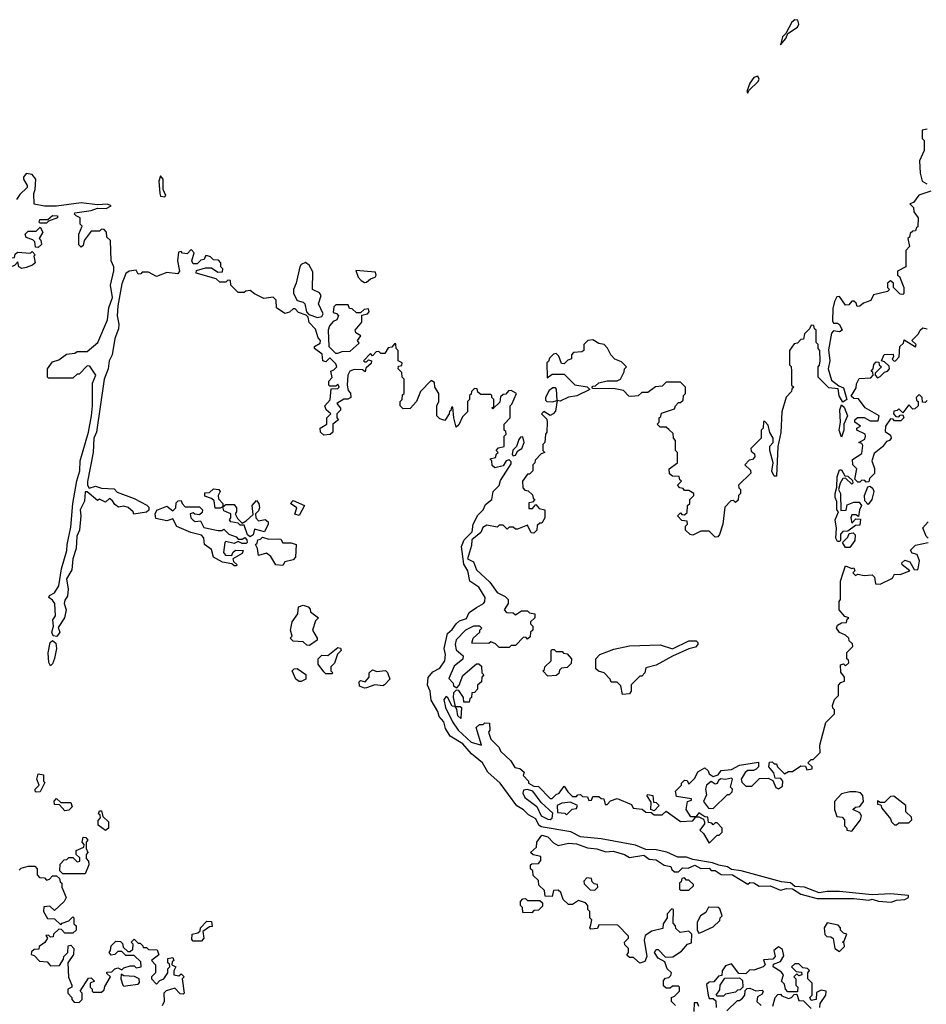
# Model space of a CAD drawing. Extents: x 2323203 to 2567568, y 883585 to 1022917.
# Tile 156 of 256: x 2515454 to 2519901, y 917891 to 922717. Entities that reach past the tile are written whole.
import ezdxf

# ---------------------------------------------------------------- set-up
doc = ezdxf.new("R2010")
doc.units = 0

msp = doc.modelspace()

# ---------------------------------------------------------------- linework, layer by layer
at = {"layer": '0CON10XD'}
for points in [[(2519185, 922593.8), (2519210.8, 922625), (2519220.6, 922649.4), (2519269.5, 922680.5), (2519275.8, 922695), (2519271.2, 922715), (2519255, 922716.9), (2519241.2, 922705), (2519211.2, 922648.8), (2519195, 922633.3), (2519185, 922593.8)], [(2519025, 922357.5), (2519030.4, 922369.5), (2519076.6, 922413.4), (2519081.1, 922425), (2519075, 922440), (2519055, 922434.3), (2519035.7, 922405), (2519020, 922365), (2519025, 922357.5)], [(2519905, 922180), (2519880, 922175), (2519880, 922135), (2519890, 922125), (2519890, 922075), (2519867.5, 922025), (2519870, 921965), (2519880, 921925), (2519903, 921913)], [(2515743.3, 921613.3), (2515743.3, 921665), (2515760, 921705), (2515750, 921715), (2515750, 921745), (2515730, 921755), (2515723, 921763), (2515725, 921770), (2515805, 921781.2), (2515835, 921793.3), (2515878.3, 921791.7), (2515902.5, 921805), (2515885, 921813.3), (2515835, 921808.8), (2515755, 921818.6), (2515635, 921802.5), (2515575, 921802.5), (2515525, 921813.3), (2515522.5, 921865), (2515530, 921885), (2515532.5, 921935), (2515515, 921957.5), (2515485, 921962.5), (2515472.5, 921945), (2515472.5, 921935), (2515490, 921905), (2515490, 921895), (2515455, 921860), (2515437.5, 921835)], [(2516165, 921848.8), (2516171.2, 921855), (2516158, 921885), (2516157.8, 921935), (2516145, 921951.2), (2516135.7, 921925), (2516140.6, 921865), (2516145, 921852), (2516165, 921848.8)], [(2519923, 921877), (2519863.9, 921856.1), (2519838.3, 921821.7), (2519820, 921815), (2519837, 921797), (2519840, 921775), (2519860, 921745), (2519858.3, 921701.7), (2519851.7, 921698.3), (2519848.3, 921681.7), (2519835, 921680), (2519821.7, 921668.3), (2519818.3, 921651.7), (2519810, 921645), (2519817.5, 921605), (2519800, 921585), (2519800, 921505), (2519760, 921485), (2519760, 921465), (2519768.3, 921458.3), (2519790, 921405), (2519790, 921375), (2519785, 921370), (2519771.7, 921371.7), (2519740, 921405), (2519740, 921425), (2519725, 921437.5), (2519710, 921425), (2519710, 921405), (2519720, 921395), (2519710, 921385), (2519641.7, 921368.3), (2519628.8, 921341.2), (2519591.7, 921328.3), (2519575, 921312.5), (2519561.7, 921311.7), (2519557, 921327), (2519545, 921337.5), (2519535, 921337.5), (2519520, 921320), (2519505, 921317.5), (2519475, 921360), (2519461.7, 921358.3), (2519450, 921335), (2519441.7, 921301.7), (2519440.7, 921240.7), (2519445, 921230), (2519465, 921230), (2519475, 921223.3), (2519487.5, 921195), (2519475, 921187.5), (2519445, 921192.5), (2519435, 921180), (2519421.2, 921098.8), (2519426.7, 921045), (2519418.8, 921005), (2519435, 920950), (2519471.7, 920921.7), (2519495, 920912.5), (2519510, 920855), (2519491.7, 920841.7), (2519473.6, 920873.6), (2519467.5, 920907.5), (2519423, 920913), (2519370, 920965), (2519370, 921015), (2519377, 921023), (2519380, 921045), (2519377.5, 921095), (2519370, 921105), (2519370, 921125), (2519360, 921135), (2519360, 921195), (2519351.7, 921201.7), (2519348.3, 921218.3), (2519335, 921220), (2519328.3, 921201.7), (2519303, 921177), (2519298.3, 921151.7), (2519285, 921150), (2519268.3, 921131.7), (2519251.7, 921128.3), (2519230, 921095), (2519230, 921025), (2519237, 921017), (2519240, 920995), (2519240, 920925), (2519250, 920915), (2519241.7, 920908.3), (2519240, 920895), (2519213, 920867), (2519192.5, 920795), (2519186.4, 920693.6), (2519172.5, 920625), (2519165, 920480), (2519155, 920480), (2519143.6, 920503.6), (2519150, 920545), (2519132.5, 920605), (2519133, 920627), (2519150, 920645), (2519150, 920665), (2519133, 920693), (2519125, 920730), (2519108.3, 920748.3), (2519101.7, 920748.3), (2519100, 920715), (2519090, 920705), (2519090, 920665), (2519040, 920615), (2519041.7, 920601.7), (2519058.3, 920588.3), (2519060, 920575), (2519048.3, 920561.7), (2519031.7, 920558.3), (2519010, 920535), (2519038.3, 920508.3), (2519040, 920495), (2518980, 920435), (2518981.7, 920421.7), (2518990, 920415), (2518990, 920395), (2518980, 920385), (2518978.3, 920361.7), (2518965, 920350), (2518955, 920360), (2518941.7, 920358.3), (2518913, 920327), (2518902.5, 920245), (2518887, 920193), (2518878.3, 920181.7), (2518865, 920180), (2518835, 920210), (2518795, 920210), (2518755, 920190), (2518743, 920193), (2518720, 920215), (2518720, 920235), (2518730, 920245), (2518728.3, 920258.3), (2518701.7, 920261.7), (2518680, 920285), (2518695, 920300), (2518701.7, 920291.7), (2518715, 920290), (2518728.3, 920301.7), (2518730, 920335), (2518740, 920345), (2518740, 920365), (2518760, 920385), (2518760, 920395), (2518735, 920410), (2518715, 920410), (2518708.3, 920418.3), (2518691.7, 920421.7), (2518680, 920435), (2518700, 920455), (2518691.7, 920461.7), (2518688.3, 920478.3), (2518655, 920480), (2518641.7, 920491.7), (2518640, 920515), (2518680, 920545), (2518680, 920595), (2518670, 920605), (2518670, 920655), (2518660, 920665), (2518658.3, 920688.3), (2518638.3, 920708.3), (2518625, 920720), (2518595, 920720), (2518580, 920735), (2518590, 920745), (2518590, 920765), (2518598.3, 920771.7), (2518601.7, 920788.3), (2518665, 920810), (2518670, 920825), (2518685, 920840), (2518695, 920840), (2518708.3, 920851.7), (2518710, 920875), (2518720, 920885), (2518720, 920915), (2518695, 920940), (2518625, 920940), (2518605, 920920), (2518573, 920917), (2518535, 920890), (2518505, 920890), (2518487, 920873), (2518455, 920870), (2518441.7, 920871.7), (2518415, 920900), (2518375, 920907.5), (2518265, 920910), (2518260, 920915), (2518265, 920920), (2518278.3, 920921.7), (2518295, 920936.7), (2518335, 920947.5), (2518385, 920947.5), (2518400, 920955), (2518418.3, 920991.7), (2518420, 921005), (2518430, 921015), (2518405, 921040), (2518373.6, 921053.6), (2518352.5, 921075), (2518337, 921107), (2518320, 921125), (2518295, 921130), (2518265, 921147.5), (2518240, 921145), (2518220, 921125), (2518220, 921095), (2518211.7, 921088.3), (2518170, 921085), (2518160, 921075), (2518160, 921055), (2518141.7, 921048.3), (2518125, 921030), (2518111.7, 921031.7), (2518098.3, 921068.3), (2518085, 921080), (2518071.7, 921078.3), (2518051.7, 921058.3), (2518048.3, 921041.7), (2518040, 921035), (2518041.7, 920961.7), (2518065, 920980), (2518125, 920980), (2518176.4, 920926.4), (2518237, 920917), (2518250, 920905), (2518187, 920873), (2518145, 920867.5), (2518105, 920847.5), (2518090, 920850), (2518082.5, 920797.5), (2518070, 920785), (2518055, 920777.5), (2518025, 920796.7), (2518012.5, 920785), (2518038.8, 920758.8), (2518041.2, 920745), (2518040, 920695), (2518032.5, 920685), (2518030, 920645), (2518020, 920635), (2518020, 920605), (2518030, 920595), (2518011.7, 920588.3), (2517981.7, 920558.3), (2517980, 920545), (2517970, 920535), (2517970, 920505), (2517955, 920490), (2517945, 920490), (2517920, 920455), (2517921.7, 920421.7), (2517931.7, 920411.7), (2517948.3, 920408.3), (2517968.3, 920388.3), (2517971.7, 920371.7), (2517980, 920365), (2517968.3, 920351.7), (2517951.7, 920348.3), (2517951.7, 920321.7), (2517968.3, 920321.7), (2517985, 920340), (2518001.7, 920321.7), (2518030, 920315), (2518030, 920275), (2518015, 920250), (2518005, 920250), (2517991.7, 920238.3), (2517990, 920215), (2517975, 920200), (2517961.7, 920201.7), (2517945, 920240), (2517895, 920220), (2517885, 920220), (2517875, 920230), (2517855, 920230), (2517845, 920220), (2517825, 920240), (2517805, 920240), (2517795, 920230), (2517745, 920240), (2517725, 920227.5), (2517716.4, 920203.6), (2517672, 920168), (2517670, 920140), (2517650, 920075), (2517680, 920060), (2517695, 920020), (2517759.7, 919959.7), (2517795, 919908.8), (2517835, 919890)], [(2515585, 921720), (2515555, 921720), (2515550, 921725), (2515553, 921737), (2515591.7, 921738.3), (2515615, 921756.7), (2515640, 921755), (2515640, 921745), (2515595, 921730), (2515585, 921720)], [(2515545, 921600), (2515531.7, 921601.7), (2515528.3, 921628.3), (2515518.3, 921638.3), (2515485, 921650), (2515480, 921665), (2515495, 921680), (2515535, 921680), (2515555, 921700), (2515567.5, 921675), (2515550, 921645), (2515557, 921637), (2515560, 921615), (2515545, 921600)], [(2518255, 918280), (2518260, 918305), (2518250, 918315), (2518250, 918345), (2518240, 918355), (2518240, 918375), (2518228.3, 918388.3), (2518195, 918400), (2518165, 918380), (2518145, 918380), (2518120, 918405), (2518108.3, 918438.3), (2518095, 918450), (2518071.7, 918448.3), (2518065, 918420), (2518031.7, 918421.7), (2518028.3, 918448.3), (2518000, 918475), (2517998.3, 918498.3), (2517971.7, 918521.7), (2517970, 918545), (2517960, 918555), (2517960, 918575), (2517965, 918580), (2517998.3, 918581.7), (2518010, 918595), (2518010, 918615), (2517973, 918623), (2517960, 918635), (2517988.3, 918661.7), (2517990, 918685), (2518015, 918720), (2518045, 918712.5), (2518071.7, 918681.7), (2518095, 918670), (2518145, 918680), (2518185, 918677.5), (2518238.3, 918658.3), (2518285, 918652.5), (2518328.3, 918638.3), (2518365, 918641.2), (2518420, 918625), (2518445, 918610), (2518515, 918622.5), (2518542, 918602), (2518575, 918598.8), (2518615, 918573.3), (2518647, 918567), (2518651.7, 918551.7), (2518665, 918540), (2518685, 918540), (2518705, 918560), (2518731.7, 918558.3), (2518765, 918572.5), (2518795, 918556.2), (2518835, 918557.5), (2518845, 918547.5), (2518865, 918546.7), (2518895, 918527.5), (2518950, 918525), (2519025, 918480), (2519035, 918487.5), (2519055, 918486.7), (2519080, 918470), (2519135, 918471.2), (2519185, 918450), (2519215, 918458.8), (2519245, 918457.5), (2519285, 918430), (2519365, 918408.8), (2519545, 918409.2), (2519618.3, 918401.7), (2519635, 918406.2), (2519666.4, 918396.4), (2519727.7, 918392.3), (2519755, 918401.2), (2519795, 918404), (2519813.3, 918415), (2519812.5, 918425), (2519725, 918432.3), (2519635, 918427.8), (2519475, 918443.1), (2519415, 918444.3), (2519375, 918438.1), (2519302.5, 918465), (2519255, 918468.8), (2519235, 918485.5), (2519190.8, 918490.8), (2518992.5, 918545), (2518945, 918551.2), (2518925, 918565.5), (2518882.5, 918572.5), (2518852.5, 918585), (2518755, 918600), (2518725, 918612.7), (2518682, 918612), (2518627.4, 918637.4), (2518575, 918648.5), (2518525, 918648.9), (2518475, 918670.8), (2518305, 918702.2), (2518205, 918711.9), (2518156.9, 918736.9), (2518010.7, 918760.7), (2517999.3, 918769.3), (2517985, 918800), (2517948.8, 918818.8), (2517925, 918843.8), (2517892.9, 918862.9), (2517810, 918975), (2517749.6, 919029.5), (2517723.8, 919075), (2517669.4, 919119.4), (2517627.3, 919167.3), (2517565.7, 919205.7), (2517542.2, 919242.2), (2517534.2, 919275), (2517511.1, 919301.1), (2517505.4, 919325.4), (2517472.4, 919382.4), (2517466.7, 919425), (2517453.3, 919455), (2517457.7, 919492.3), (2517480.3, 919519.7), (2517515, 919538.8), (2517538.8, 919575), (2517542, 919605), (2517535.8, 919635), (2517552, 919708), (2517575, 919727.5), (2517593.8, 919756.2), (2517610.3, 919769.7), (2517645, 919782.5), (2517658, 919812), (2517695, 919836.2), (2517728, 919855), (2517735.8, 919865), (2517737.5, 919885), (2517705.8, 919935), (2517662, 919965), (2517651.9, 920015), (2517632.5, 920047.5), (2517620, 920135), (2517633.1, 920166.9), (2517672.7, 920207.3), (2517678.8, 920245), (2517701.7, 920288.3), (2517726.7, 920315), (2517738.6, 920341.4), (2517768.8, 920365), (2517775.7, 920404.3), (2517805.6, 920434.4), (2517812, 920458), (2517865, 920540), (2517865, 920550), (2517855, 920560), (2517840, 920555), (2517825, 920530), (2517785, 920520), (2517771.7, 920531.7), (2517770, 920555), (2517760, 920565), (2517788.3, 920571.7), (2517791.7, 920588.3), (2517800, 920595), (2517790, 920605), (2517801.7, 920618.3), (2517830, 920625), (2517830, 920675), (2517840, 920685), (2517838.3, 920698.3), (2517830, 920705), (2517830, 920735), (2517860, 920765), (2517860, 920825), (2517868.3, 920831.7), (2517890, 920885), (2517865, 920900), (2517851.7, 920898.3), (2517838.3, 920881.7), (2517825, 920880), (2517811.7, 920868.3), (2517808.3, 920841.7), (2517775, 920810), (2517770, 920815), (2517780, 920820), (2517780, 920855), (2517770, 920865), (2517770, 920875), (2517765, 920880), (2517715, 920880), (2517701.7, 920891.7), (2517698.3, 920908.3), (2517685, 920910), (2517670, 920895), (2517668.3, 920881.7), (2517660, 920875), (2517660, 920855), (2517650, 920845), (2517650, 920795), (2517625, 920770), (2517608.3, 920731.7), (2517595, 920720), (2517582.5, 920765), (2517578.3, 920818.3), (2517571.7, 920818.3), (2517568.3, 920801.7), (2517561.7, 920798.3), (2517560, 920785), (2517538.3, 920751.7), (2517515, 920760), (2517500, 920775), (2517500, 920825), (2517510, 920845), (2517510, 920885), (2517490, 920915), (2517488.3, 920938.3), (2517471.7, 920948.3), (2517420, 920895), (2517400, 920845), (2517368.3, 920811.7), (2517335, 920810), (2517320, 920825), (2517320, 920845), (2517330, 920855), (2517331.7, 920878.3), (2517340, 920885), (2517340, 920955), (2517330, 920965), (2517328.3, 920988.3), (2517310, 921005), (2517311.7, 921018.3), (2517328.3, 921021.7), (2517330, 921035), (2517310, 921045), (2517310, 921095), (2517300, 921105), (2517298.3, 921128.3), (2517291.7, 921128.3), (2517278.3, 921111.7), (2517261.7, 921108.3), (2517245, 921080), (2517225, 921080), (2517215, 921090), (2517201.7, 921088.3), (2517185, 921070), (2517175, 921080), (2517140, 921045), (2517145, 921040), (2517155, 921040), (2517165, 921050), (2517180, 921045), (2517178.3, 921031.7), (2517151.7, 921008.3), (2517148.3, 920991.7), (2517135, 921000), (2517095, 921002.5), (2517072.5, 920995), (2517062.5, 920975), (2517060, 920925), (2517065, 920900), (2517077, 920887), (2517077.5, 920865), (2517063, 920857), (2517043, 920857), (2517010, 920835), (2517027, 920813), (2517027, 920803), (2517010, 920785), (2517010, 920765), (2517017.5, 920755), (2516990, 920735), (2516990, 920695), (2516977, 920683), (2516945, 920680), (2516930, 920695), (2516927.5, 920715), (2516960, 920735), (2516960, 920765), (2516980, 920785), (2516957.5, 920805), (2516950, 920825), (2516977, 920853), (2516981.7, 920908.3), (2517015, 920910), (2517020, 920915), (2517015, 920930), (2517005, 920920), (2516975, 920920), (2516970, 920925), (2516970, 920945), (2516986.7, 920963.3), (2516980, 920995), (2516995, 921000), (2517010, 921015), (2517005, 921030), (2516975, 921060), (2516955, 921040), (2516940, 921045), (2516937.5, 921077.5), (2516900, 921105), (2516900, 921115), (2516928.3, 921131.7), (2516930, 921145), (2516918.3, 921158.3), (2516905, 921200), (2516873, 921233), (2516868.3, 921258.3), (2516858.3, 921268.3), (2516821.7, 921281.7), (2516805, 921300), (2516795, 921300), (2516777, 921283), (2516755, 921277.5), (2516713.9, 921303.9), (2516711.7, 921341.7), (2516697, 921357), (2516650.7, 921350.7), (2516605, 921372.5), (2516585, 921390), (2516563, 921387), (2516555, 921380), (2516525, 921380), (2516490, 921415), (2516488.3, 921438.3), (2516475, 921440), (2516465, 921430), (2516435, 921430), (2516417, 921447), (2516320, 921475), (2516321.7, 921488.3), (2516365, 921500), (2516395, 921500), (2516425, 921480), (2516448.3, 921481.7), (2516450, 921495), (2516440, 921505), (2516440, 921525), (2516428.3, 921538.3), (2516405, 921540), (2516390, 921555), (2516375, 921560), (2516365, 921560), (2516358.3, 921541.7), (2516341.7, 921538.3), (2516325, 921520), (2516305, 921520), (2516297.5, 921535), (2516310, 921575), (2516295, 921590), (2516275, 921570), (2516253, 921573), (2516245, 921580), (2516233, 921577), (2516227.5, 921535), (2516237.5, 921485), (2516228.8, 921471.2), (2516175, 921477.5), (2516125, 921457.5), (2516085, 921480), (2516055, 921480), (2516048.3, 921471.7), (2516035, 921470), (2516025, 921490), (2515990, 921485), (2515975, 921472.5), (2515955, 921422.5), (2515935.8, 921315), (2515931.9, 921265), (2515940, 921225), (2515938.3, 921201.7), (2515920, 921155), (2515906.7, 921075), (2515891.9, 921045), (2515887.5, 921005), (2515868.9, 920955), (2515831.1, 920695), (2515816.9, 920665), (2515813.6, 920595), (2515785.9, 920454.1), (2515786.2, 920435), (2515795, 920420), (2515825, 920431.2), (2515855, 920420), (2515917, 920417), (2515931.7, 920401.7), (2516015, 920370), (2516077, 920337), (2516087, 920327), (2516087, 920313), (2516075, 920302.5), (2516013, 920293), (2516010, 920305), (2515986.1, 920326.1), (2515965, 920332.5), (2515938.3, 920328.3), (2515920, 920340), (2515909.3, 920359.3), (2515895, 920370), (2515875, 920352.5), (2515845, 920367.5), (2515835, 920360), (2515785, 920402.5), (2515775, 920402.5), (2515772.2, 920357.8), (2515750, 920315), (2515753.3, 920285), (2515747.1, 920215), (2515734.3, 920185), (2515730, 920125), (2515714, 920075), (2515710.3, 920019.7), (2515683.9, 919976.1), (2515691.9, 919925), (2515688, 919892), (2515675, 919872.5), (2515671.9, 919855), (2515682.5, 919825), (2515673.3, 919785), (2515643, 919737), (2515650, 919715), (2515636, 919694), (2515617.5, 919697.5), (2515610.8, 919715), (2515620, 919745), (2515616.7, 919775), (2515628.8, 919795), (2515625.7, 919855), (2515615, 919872.5), (2515597.5, 919885), (2515600, 919895), (2515625, 919907.5), (2515645, 919942.5), (2515659.2, 920025), (2515685.8, 920115.8), (2515686.7, 920145), (2515705, 920230), (2515713.8, 920345), (2515733.6, 920456.4), (2515749.5, 920505), (2515750, 920555), (2515790.9, 920695), (2515805.7, 920775), (2515811.5, 920825), (2515811.2, 920935), (2515828, 920975), (2515798.3, 921018.3), (2515785, 921020), (2515745, 920980), (2515735, 920980), (2515715, 920960), (2515595, 920960), (2515590, 920965), (2515590, 921005), (2515615, 921040), (2515645, 921050), (2515683, 921077), (2515725, 921082.5), (2515735, 921090), (2515785, 921090), (2515837.5, 921135), (2515884, 921245), (2515891.2, 921305), (2515909.4, 921355), (2515899.5, 921415), (2515915.9, 921485.9), (2515916.1, 921506.1), (2515902.5, 921535), (2515900, 921635), (2515881.7, 921651.7), (2515880, 921675), (2515868.3, 921688.3), (2515855, 921690), (2515845, 921680), (2515805, 921680), (2515770, 921635), (2515765, 921610), (2515755, 921602.5), (2515743.3, 921613.3)], [(2515465, 921497.5), (2515450, 921505), (2515445, 921530), (2515428.3, 921511.7), (2515415, 921507.5), (2515393, 921513), (2515380, 921525), (2515391.7, 921548.3), (2515428.3, 921551.7), (2515431.7, 921568.3), (2515442.5, 921577.5), (2515507.5, 921572.5), (2515515, 921580), (2515530, 921565), (2515522.5, 921557.5), (2515530, 921525), (2515517, 921513), (2515485, 921502.5), (2515465, 921497.5)], [(2516915, 921256.7), (2516935, 921262.5), (2516942.5, 921275), (2516920, 921325), (2516932.5, 921365), (2516925, 921377.5), (2516890, 921395), (2516891.7, 921481.7), (2516873, 921513), (2516855, 921527.5), (2516833.6, 921516.4), (2516827.5, 921505), (2516810, 921425), (2516796.7, 921395), (2516797.5, 921375), (2516815, 921340), (2516845, 921332.5), (2516852.5, 921325), (2516860, 921285), (2516871.7, 921271.7), (2516915, 921256.7)], [(2517145, 921428.8), (2517155, 921430), (2517173.8, 921446.2), (2517197.5, 921455), (2517202.5, 921465), (2517199.3, 921479.3), (2517101.7, 921488.3), (2517113.8, 921455), (2517128.3, 921438.3), (2517145, 921428.8)], [(2517015, 921082.5), (2517035, 921090), (2517075, 921092.5), (2517118.3, 921131.7), (2517110, 921145), (2517127, 921167), (2517101.7, 921181.7), (2517100, 921195), (2517132.5, 921235), (2517131.7, 921268.3), (2517160, 921275), (2517167.5, 921285), (2517165, 921300), (2517143, 921297), (2517125, 921280), (2517105, 921280), (2517085, 921300), (2517071.7, 921301.7), (2517065, 921320), (2517005, 921320), (2516995, 921310), (2516991.7, 921281.7), (2517007, 921277), (2517017.5, 921265), (2517010, 921245), (2516991.7, 921238.3), (2516973, 921217), (2516967.5, 921195), (2516970, 921115), (2517002.5, 921082.5), (2517015, 921082.5)], [(2519905, 920850), (2519895, 920840), (2519881.7, 920841.7), (2519880, 920865), (2519865, 920880), (2519850, 920865), (2519851.7, 920851.7), (2519860, 920845), (2519860, 920825), (2519845, 920810), (2519835, 920807.5), (2519815, 920830), (2519785, 920790), (2519765, 920810), (2519758.3, 920801.7), (2519741.7, 920798.3), (2519740, 920785), (2519751.7, 920771.7), (2519765, 920770), (2519771.7, 920778.3), (2519785, 920780), (2519790, 920765), (2519775, 920750), (2519745, 920750), (2519738.3, 920758.3), (2519725, 920760), (2519700, 920725), (2519698.3, 920698.3), (2519725, 920680), (2519727.5, 920665), (2519720, 920655), (2519705, 920650), (2519686.4, 920623.6), (2519645, 920590), (2519633.3, 920555), (2519646.7, 920516.7), (2519647, 920493), (2519621.7, 920468.3), (2519618.3, 920451.7), (2519605, 920450), (2519598.3, 920458.3), (2519585, 920460), (2519575, 920450), (2519565, 920450), (2519550, 920465), (2519560, 920515), (2519540, 920535), (2519538.3, 920561.7), (2519585, 920590), (2519589.3, 920629.3), (2519585, 920640), (2519570, 920645), (2519598.3, 920661.7), (2519602.5, 920675), (2519600, 920685), (2519560, 920705), (2519560, 920715), (2519577.5, 920725), (2519550, 920745), (2519550, 920755), (2519563.3, 920766.7), (2519595, 920766.7), (2519625, 920750), (2519665, 920750), (2519670, 920775), (2519600, 920815), (2519568.3, 920858.3), (2519545, 920860), (2519531.7, 920871.7), (2519557, 920913), (2519558.3, 920931.7), (2519571.7, 920958.3), (2519628.3, 920961.7), (2519640, 920975), (2519638.3, 920988.3), (2519630, 920995), (2519640, 921005), (2519643, 921027), (2519655, 921040), (2519668.3, 921038.3), (2519670, 921025), (2519680, 921015), (2519650, 920985), (2519650, 920975), (2519661.7, 920961.7), (2519675, 920967.5), (2519695, 920990), (2519710, 920995), (2519720, 921005), (2519718.3, 921018.3), (2519695, 921040), (2519680, 921045), (2519693.6, 921076.4), (2519738.3, 921078.3), (2519740, 921065), (2519733, 921053), (2519743, 921043), (2519750, 921045), (2519767.5, 921065), (2519770, 921115), (2519788.3, 921131.7), (2519791.7, 921148.3), (2519847, 921113), (2519850, 921125), (2519830, 921145), (2519863, 921177), (2519870, 921195), (2519883, 921207), (2519905, 921202.5)], [(2518065, 920843.3), (2518090, 920850), (2518086.7, 920906.7), (2518081.7, 920911.7), (2518068.3, 920911.7), (2518050.7, 920899.3), (2518032.5, 920865), (2518032.5, 920852.5), (2518040, 920845), (2518065, 920843.3)], [(2519485, 920670), (2519473.8, 920705), (2519480, 920745), (2519476.2, 920805), (2519485, 920830), (2519498.3, 920818.3), (2519513.3, 920775), (2519496.2, 920735), (2519496.2, 920705), (2519485, 920670)], [(2517875, 920580), (2517885, 920582.5), (2517896.7, 920603.3), (2517916.7, 920615), (2517927.5, 920645), (2517921.7, 920671.7), (2517910, 920670), (2517901.2, 920658.8), (2517890, 920625), (2517873, 920607), (2517870, 920585), (2517875, 920580)], [(2519475, 920160), (2519465, 920160), (2519457.5, 920175), (2519460, 920225), (2519453.3, 920265), (2519470, 920305), (2519462.5, 920315), (2519462.5, 920355), (2519453.3, 920375), (2519453.3, 920395), (2519462.5, 920425), (2519463.6, 920476.4), (2519475, 920510), (2519485, 920510), (2519501.7, 920481.7), (2519515, 920480), (2519538.3, 920458.3), (2519540, 920445), (2519535, 920440), (2519505, 920470), (2519491.7, 920468.3), (2519477.5, 920445), (2519470, 920415), (2519480, 920395), (2519481.7, 920311.7), (2519507, 920313), (2519511.7, 920338.3), (2519545, 920352.5), (2519571.7, 920351.7), (2519582.5, 920335), (2519572.5, 920315), (2519568.3, 920281.7), (2519555, 920290), (2519535, 920290), (2519530, 920275), (2519535, 920250), (2519555, 920270), (2519578.3, 920268.3), (2519575, 920240), (2519552.5, 920237.5), (2519515, 920210), (2519491.7, 920208.3), (2519480, 920195), (2519480, 920165), (2519475, 920160)], [(2519615, 920340), (2519598.3, 920358.3), (2519597.5, 920385), (2519613, 920427), (2519625, 920430), (2519638.3, 920418.3), (2519642.5, 920405), (2519633.3, 920365), (2519615, 920340)], [(2516585, 920182.5), (2516571.7, 920191.7), (2516555, 920240), (2516535, 920240), (2516525, 920250), (2516490, 920255), (2516482.5, 920265), (2516490, 920275), (2516490, 920295), (2516455, 920310), (2516450, 920330), (2516437.5, 920322.5), (2516412.5, 920322.5), (2516408.3, 920358.3), (2516395, 920370), (2516361.7, 920381.7), (2516361.7, 920398.3), (2516385, 920400), (2516405, 920417.5), (2516430, 920415), (2516437.5, 920405), (2516427.5, 920385), (2516428.3, 920368.3), (2516450, 920345), (2516450, 920330), (2516465, 920340), (2516505, 920340), (2516517.5, 920325), (2516517.5, 920305), (2516510, 920295), (2516521.7, 920271.7), (2516545, 920250), (2516565, 920260), (2516598.3, 920291.7), (2516593.6, 920336.4), (2516615, 920360), (2516627.5, 920345), (2516630, 920325), (2516625, 920310), (2516610, 920295), (2516612.5, 920275), (2516625, 920260), (2516657, 920267), (2516672.5, 920255), (2516672.5, 920245), (2516655, 920207.5), (2516605, 920220), (2516598.3, 920191.7), (2516585, 920182.5)], [(2516515, 920040), (2516505, 920040), (2516495, 920050), (2516448.3, 920058.3), (2516405, 920082.5), (2516395, 920120), (2516360, 920145), (2516357, 920177), (2516345, 920190), (2516293, 920203), (2516225, 920232.5), (2516205, 920270), (2516175, 920260), (2516121.7, 920271.7), (2516117.5, 920295), (2516127, 920313), (2516175, 920332.5), (2516205, 920310), (2516220, 920325), (2516221.7, 920348.3), (2516231.7, 920358.3), (2516245, 920360), (2516250, 920345), (2516265, 920330), (2516335, 920330), (2516350, 920315), (2516348.3, 920301.7), (2516335, 920290), (2516313, 920293), (2516305, 920300), (2516290, 920295), (2516293.3, 920275), (2516304.1, 920264.1), (2516315, 920257.5), (2516340, 920260), (2516357.5, 920227.5), (2516427, 920213), (2516445, 920212.5), (2516455, 920220), (2516480, 920195), (2516515, 920182.5), (2516525, 920170), (2516545, 920170), (2516558.3, 920178.3), (2516567.5, 920167.5), (2516570, 920155), (2516565, 920150), (2516545, 920150), (2516525, 920160), (2516505, 920150), (2516465, 920160), (2516460, 920155), (2516453.3, 920105), (2516463, 920093), (2516495, 920090), (2516500, 920105), (2516513, 920117), (2516550, 920115), (2516545, 920100), (2516500, 920075), (2516501.7, 920061.7), (2516520, 920045), (2516515, 920040)], [(2516825, 920287.5), (2516803, 920293), (2516812.5, 920325), (2516782.5, 920345), (2516795, 920360), (2516850, 920335), (2516825, 920287.5)], [(2519910, 920175), (2519900, 920185), (2519883, 920227), (2519910, 920255)], [(2516745, 920042.5), (2516710, 920045), (2516686.4, 920086.4), (2516665, 920102.5), (2516625, 920090), (2516620, 920125), (2516610, 920145), (2516618.3, 920151.7), (2516621.7, 920168.3), (2516635, 920170), (2516645, 920180), (2516675, 920170), (2516725, 920172.5), (2516735, 920170), (2516745, 920152.5), (2516785, 920152.5), (2516810, 920145), (2516807, 920083), (2516795, 920070), (2516755, 920060), (2516745, 920042.5)], [(2519525, 920130), (2519505, 920130), (2519490, 920155), (2519515, 920180), (2519521.7, 920198.3), (2519541.7, 920201.7), (2519551.7, 920191.7), (2519550, 920165), (2519525, 920130)], [(2518755, 918790), (2518770, 918810), (2518745, 918810), (2518722.5, 918845), (2518730, 918885), (2518748.3, 918891.7), (2518748.3, 918898.3), (2518675, 918910), (2518670, 918935), (2518700, 918965), (2518700, 918975), (2518715, 918990), (2518728.3, 918988.3), (2518735, 918970), (2518765, 919000), (2518780, 919030), (2518815, 919050), (2518830, 919035), (2518835, 919020), (2518855, 919007.5), (2518880, 919015), (2518895, 919037.5), (2518945, 919042.5), (2518985, 919062.5), (2519077, 919077), (2519077.5, 919055), (2519066.1, 919043.9), (2519053, 919037), (2519025, 919037.5), (2519012.5, 919027.5), (2518992.5, 918995), (2518995, 918980), (2519015, 918960), (2519045, 918960), (2519083, 918997), (2519125, 919000), (2519148.3, 918988.3), (2519163, 918953), (2519175, 918947.5), (2519195, 918960), (2519197.5, 918985), (2519187, 918997), (2519160, 919000), (2519152.5, 919025), (2519127.5, 919055), (2519131.7, 919078.3), (2519145, 919080), (2519155, 919070), (2519165, 919070), (2519170, 919055), (2519205, 919020), (2519225, 919032.5), (2519245, 919032.5), (2519285, 919060), (2519308.3, 919058.3), (2519315, 919040), (2519340, 919045), (2519340, 919055), (2519320, 919075), (2519335, 919090), (2519345, 919090), (2519380, 919125), (2519378.3, 919161.7), (2519408.3, 919271.7), (2519450, 919315), (2519450, 919335), (2519441.7, 919341.7), (2519440, 919355), (2519450, 919385), (2519470, 919405), (2519470, 919455), (2519481.7, 919468.3), (2519500, 919475), (2519500, 919495), (2519481.7, 919518.3), (2519480, 919555), (2519495, 919560), (2519505, 919550), (2519520, 919565), (2519518.3, 919578.3), (2519510, 919585), (2519510, 919615), (2519540, 919645), (2519538.3, 919658.3), (2519521.7, 919671.7), (2519520, 919685), (2519505, 919700), (2519475, 919712.5), (2519460, 919735), (2519465, 919750), (2519485, 919760), (2519508.3, 919761.7), (2519511.7, 919778.3), (2519520, 919785), (2519501.7, 919791.7), (2519472.5, 919825), (2519472.5, 919865), (2519480, 919875), (2519480, 919965), (2519495, 920010), (2519505, 920040), (2519535, 920027.5), (2519545, 920030), (2519550, 920015), (2519540, 920005), (2519553, 919993), (2519565, 920000), (2519595, 919992.5), (2519635, 919996.7), (2519646.7, 919985), (2519651.7, 919951.7), (2519675, 919950), (2519735, 919980), (2519745, 920000), (2519771.7, 919998.3), (2519820, 920015), (2519782.5, 920045), (2519780, 920055), (2519795, 920067.5), (2519819.3, 920059.3), (2519841.7, 920021.7), (2519855, 920020), (2519860, 920025), (2519867.5, 920065), (2519856.2, 920096.2), (2519831.7, 920101.7), (2519823, 920117), (2519848.3, 920141.7), (2519910, 920155)], [(2517835, 919890), (2517850, 919875), (2517850, 919855), (2517830, 919825), (2517841.7, 919811.7), (2517875, 919810), (2517885, 919800), (2517915, 919820), (2517945, 919820), (2517955, 919810), (2517980, 919805), (2517980, 919785), (2517960, 919765), (2517960, 919755), (2517970, 919745), (2517970, 919725), (2517960, 919715), (2517958.3, 919691.7), (2517945, 919680), (2517938.3, 919688.3), (2517925, 919690), (2517885, 919650), (2517865, 919650), (2517855, 919640), (2517805, 919640), (2517788.3, 919658.3), (2517765, 919667.5), (2517755, 919660), (2517671.7, 919661.7), (2517677.5, 919685), (2517710, 919715), (2517710, 919725), (2517720, 919735), (2517710, 919745), (2517680, 919745), (2517641.2, 919725), (2517595, 919678), (2517589.5, 919655), (2517595, 919628.8), (2517628.3, 919598.3), (2517627, 919583), (2517585, 919547.5), (2517558.3, 919488.3), (2517580, 919465), (2517581.7, 919451.7), (2517598.3, 919441.7), (2517610, 919455), (2517627, 919503), (2517695, 919560), (2517705, 919560), (2517718.3, 919548.3), (2517720, 919515), (2517730, 919505), (2517720, 919495), (2517718.3, 919471.7), (2517700, 919455), (2517700, 919435), (2517685, 919420), (2517671.7, 919418.3), (2517670, 919395), (2517661.7, 919388.3), (2517658.3, 919371.7), (2517631.7, 919371.7), (2517630, 919395), (2517608.3, 919428.3), (2517595, 919430), (2517581.7, 919418.3), (2517580, 919395), (2517590, 919350), (2517615, 919350), (2517620, 919345), (2517618.3, 919291.7), (2517602.5, 919305), (2517598.3, 919338.3), (2517590, 919350), (2517575, 919352.5), (2517553, 919393), (2517545, 919400), (2517533.8, 919385), (2517541.9, 919345), (2517576, 919275), (2517605, 919234), (2517668.8, 919175), (2517718.3, 919161.7), (2517692.5, 919247.5), (2517708.3, 919261.7), (2517727, 919263), (2517735, 919270), (2517758.3, 919268.3), (2517760, 919235), (2517752.5, 919225), (2517765, 919190), (2517805, 919150), (2517811.7, 919131.7), (2517862.5, 919085), (2517881.7, 919051.7), (2517907, 919047), (2517928.3, 919028.3), (2517922.5, 919012.5), (2517950, 918985), (2517950, 918975), (2517975, 918960), (2517998.3, 918958.3), (2518055, 918900), (2518065, 918900), (2518085, 918920), (2518100, 918925), (2518125, 918960), (2518141.7, 918931.7), (2518165, 918910), (2518185, 918910), (2518191.7, 918918.3), (2518205, 918920), (2518215, 918910), (2518238.3, 918908.3), (2518245, 918890), (2518258.3, 918891.7), (2518265, 918910), (2518295, 918910), (2518305, 918900), (2518318.3, 918898.3), (2518325, 918870), (2518335, 918870), (2518351.7, 918888.3), (2518385, 918900), (2518455, 918870), (2518463, 918853), (2518507, 918847), (2518525, 918832.5), (2518551.7, 918831.7), (2518565, 918820), (2518605, 918820), (2518625, 918837.5), (2518695, 918787.5), (2518755, 918790)], [(2516875, 919650), (2516861.7, 919651.7), (2516845, 919667.5), (2516795, 919670), (2516780, 919685), (2516790, 919695), (2516782.5, 919725), (2516790, 919765), (2516817.5, 919805), (2516821.7, 919838.3), (2516845, 919847.5), (2516868.3, 919838.3), (2516878.3, 919828.3), (2516880, 919815), (2516920, 919785), (2516905, 919770), (2516890, 919725), (2516912.5, 919685), (2516912.5, 919675), (2516875, 919650)], [(2515605, 919550), (2515597, 919567), (2515593.9, 919613.9), (2515603.8, 919665), (2515615, 919673.3), (2515630.7, 919660.7), (2515633.8, 919635), (2515623.9, 919586.1), (2515615, 919560), (2515605, 919550)], [(2518410, 919410), (2518401.7, 919451.7), (2518385, 919470), (2518355, 919470), (2518350, 919485), (2518320, 919515), (2518293, 919523), (2518280, 919535), (2518280, 919585), (2518300, 919605), (2518368.3, 919631.7), (2518445, 919647.5), (2518595, 919652.5), (2518655, 919632.5), (2518735, 919672.5), (2518771.7, 919671.7), (2518780, 919665), (2518780, 919655), (2518768.8, 919641.2), (2518735, 919632.5), (2518655, 919596.7), (2518575, 919552.5), (2518525, 919540), (2518520, 919515), (2518505, 919500), (2518495, 919500), (2518453, 919457), (2518452.5, 919425), (2518445, 919412.5), (2518410, 919410)], [(2516985, 919510), (2516955, 919510), (2516945, 919520), (2516918.3, 919558.3), (2516917.5, 919585), (2516935, 919602.5), (2516965, 919600), (2517015, 919640), (2517027, 919637), (2517030, 919625), (2517013, 919607), (2516997.5, 919562.5), (2516980, 919545), (2516980, 919525), (2516990, 919515), (2516985, 919510)], [(2518045, 919500), (2518020, 919525), (2518028.3, 919531.7), (2518030, 919545), (2518060, 919575), (2518060, 919625), (2518065, 919630), (2518075, 919630), (2518085, 919620), (2518115, 919620), (2518121.7, 919611.7), (2518138.3, 919608.3), (2518160, 919585), (2518158.3, 919561.7), (2518138.3, 919541.7), (2518111.7, 919538.3), (2518101.7, 919528.3), (2518098.3, 919511.7), (2518085, 919502.5), (2518045, 919500)], [(2516835, 919472.5), (2516825, 919472.5), (2516807.5, 919485), (2516790, 919525), (2516800, 919535), (2516815, 919537.5), (2516857, 919507), (2516857.5, 919485), (2516835, 919472.5)], [(2517145, 919440), (2517120.7, 919450.7), (2517118.3, 919471.7), (2517125, 919477.5), (2517148.3, 919471.7), (2517167.5, 919495), (2517167.5, 919515), (2517185, 919530), (2517205, 919522.5), (2517247.5, 919527.5), (2517257.5, 919517.5), (2517270, 919485), (2517243, 919457), (2517235, 919452.5), (2517195, 919456.2), (2517155, 919442.5), (2517145, 919440)], [(2515535, 918930), (2515530, 918935), (2515530, 918945), (2515550, 918965), (2515537.5, 918995), (2515545, 919020), (2515570, 919015), (2515570, 918985), (2515577.5, 918977.5), (2515555, 918932.5), (2515535, 918930)], [(2518855, 918850), (2518925, 918920), (2518935, 918920), (2518948.3, 918931.7), (2518950, 918945), (2518940, 918955), (2518950, 918995), (2518945, 919000), (2518915, 918993.3), (2518893.3, 918996.7), (2518881.7, 918988.3), (2518875, 918972.5), (2518865, 918970), (2518845, 918982.5), (2518822.5, 918965), (2518817.5, 918945), (2518823, 918917), (2518807.5, 918885), (2518831.7, 918851.7), (2518855, 918850)], [(2518055, 918796.2), (2518065, 918803.3), (2518068.3, 918828.3), (2518010.7, 918880.7), (2517970, 918935), (2517945, 918943.3), (2517925, 918940), (2517920.8, 918925), (2517930.8, 918905), (2517989.7, 918859.7), (2518010.8, 918815), (2518045, 918798.1), (2518055, 918796.2)], [(2519535, 918740), (2519577.5, 918795), (2519582.5, 918815), (2519575, 918830), (2519540, 918845), (2519553, 918857), (2519575, 918860), (2519592.5, 918885), (2519590, 918915), (2519577, 918927), (2519555, 918932.5), (2519525, 918932.5), (2519485, 918922.5), (2519450, 918885), (2519450, 918845), (2519461.7, 918811.7), (2519488.3, 918808.3), (2519500, 918795), (2519500, 918765), (2519510, 918755), (2519510, 918745), (2519535, 918740)], [(2515675, 918840), (2515648.3, 918868.3), (2515625, 918870), (2515623, 918887), (2515635, 918900), (2515655, 918880), (2515705, 918880), (2515711.7, 918858.3), (2515695, 918842.5), (2515675, 918840)], [(2518135, 918820), (2518163, 918847), (2518185, 918850), (2518190, 918865), (2518155, 918882.5), (2518113, 918877), (2518090, 918865), (2518091.7, 918831.7), (2518127, 918827), (2518135, 918820)], [(2518565, 918840), (2518550, 918845), (2518551.7, 918881.7), (2518530, 918915), (2518535, 918920), (2518560, 918915), (2518561.7, 918881.7), (2518575, 918880), (2518590, 918865), (2518565, 918840)], [(2519755, 918770), (2519765, 918780), (2519815, 918780), (2519830, 918795), (2519828.3, 918808.3), (2519800, 918835), (2519800, 918865), (2519741.7, 918911.7), (2519725, 918910), (2519695, 918880), (2519675, 918880), (2519661.7, 918888.3), (2519661.7, 918871.7), (2519678.3, 918868.3), (2519681.7, 918851.7), (2519725, 918800), (2519730, 918785), (2519745, 918770), (2519755, 918770)], [(2515875, 918743.3), (2515838.3, 918768.3), (2515838.3, 918791.7), (2515850, 918805), (2515848.3, 918818.3), (2515840, 918825), (2515845, 918840), (2515855, 918840), (2515861.7, 918811.7), (2515890, 918785), (2515890, 918755), (2515875, 918743.3)], [(2518835, 918680), (2518875, 918720), (2518885, 918720), (2518900, 918735), (2518900, 918755), (2518875, 918780), (2518865, 918780), (2518855, 918770), (2518848.3, 918778.3), (2518831.7, 918781.7), (2518828.3, 918808.3), (2518815, 918810), (2518785, 918830), (2518770, 918810), (2518785, 918810), (2518808.3, 918798.3), (2518812.5, 918785), (2518812.5, 918775), (2518790, 918745), (2518808.3, 918728.3), (2518835, 918680)], [(2515775, 918530), (2515665, 918530), (2515650, 918545), (2515651.7, 918578.3), (2515671.7, 918598.3), (2515685, 918600), (2515695, 918610), (2515715, 918610), (2515735, 918590), (2515748.3, 918591.7), (2515748.3, 918608.3), (2515730, 918625), (2515730, 918645), (2515768.3, 918661.7), (2515770, 918675), (2515760, 918685), (2515765, 918710), (2515778.3, 918708.3), (2515787.5, 918695), (2515780, 918685), (2515780, 918655), (2515787.5, 918635), (2515780, 918625), (2515780, 918605), (2515791.7, 918591.7), (2515792.5, 918575), (2515775, 918530)], [(2515451.7, 918548.3), (2515461.7, 918558.3), (2515495, 918567.5), (2515528.3, 918568.3), (2515540, 918555), (2515540, 918525), (2515551.7, 918511.7), (2515575, 918510), (2515585, 918500), (2515600, 918505), (2515615, 918520), (2515635, 918520), (2515648.3, 918508.3), (2515651.7, 918491.7), (2515660, 918485), (2515660, 918465), (2515682.5, 918415), (2515672.5, 918395), (2515625, 918350), (2515601.7, 918371.7), (2515571.7, 918368.3), (2515570, 918345), (2515590.7, 918310.7), (2515625, 918310), (2515655, 918280), (2515661.7, 918288.3), (2515695, 918300), (2515715, 918320), (2515720, 918315), (2515720, 918285), (2515730, 918275), (2515730, 918255), (2515715, 918240), (2515675, 918240), (2515658.3, 918258.3), (2515645, 918260), (2515620, 918235), (2515618.3, 918221.7), (2515605, 918220), (2515595, 918230), (2515581.7, 918228.3), (2515590, 918215), (2515576.4, 918193.6), (2515550, 918175), (2515548.3, 918161.7), (2515525, 918160), (2515511.7, 918148.3), (2515510, 918135), (2515525, 918130), (2515551.7, 918101.7), (2515588.3, 918098.3)], [(2518275, 918450), (2518290, 918465), (2518288.3, 918478.3), (2518271.7, 918481.7), (2518261.7, 918491.7), (2518258.3, 918508.3), (2518235, 918510), (2518220, 918495), (2518221.7, 918481.7), (2518251.7, 918451.7), (2518275, 918450)], [(2518735, 918450), (2518758.3, 918471.7), (2518758.3, 918478.3), (2518735, 918500), (2518725, 918500), (2518715, 918510), (2518701.7, 918508.3), (2518698.3, 918491.7), (2518690, 918485), (2518690, 918455), (2518695, 918450), (2518735, 918450)], [(2517965, 918340), (2517921.7, 918341.7), (2517920, 918365), (2517910, 918375), (2517910, 918395), (2517921.7, 918408.3), (2517935, 918410), (2517945, 918400), (2518005, 918400), (2518018.3, 918388.3), (2518018.3, 918371.7), (2517998.3, 918351.7), (2517975, 918350), (2517965, 918340)], [(2518670, 917885), (2518650, 917905), (2518650, 917925), (2518665, 917930), (2518690, 917955), (2518690, 917975), (2518685, 917980), (2518655, 917980), (2518645, 917970), (2518625, 917970), (2518611.7, 917981.7), (2518611.7, 918008.3), (2518621.7, 918018.3), (2518638.3, 918021.7), (2518648.3, 918031.7), (2518650, 918045), (2518630, 918065), (2518618.3, 918098.3), (2518585, 918117.5), (2518567.5, 918145), (2518575, 918160), (2518585, 918160), (2518621.7, 918121.7), (2518657, 918123), (2518699.3, 918150.7), (2518730, 918185), (2518748.3, 918191.7), (2518750, 918235), (2518735, 918250), (2518693, 918243), (2518671.7, 918261.7), (2518670, 918275), (2518658.3, 918288.3), (2518660, 918355), (2518651.7, 918358.3), (2518630, 918335), (2518630, 918315), (2518610, 918285), (2518608.3, 918261.7), (2518555, 918250), (2518521.7, 918228.3), (2518517.5, 918205), (2518530, 918125), (2518519.3, 918100.7), (2518495, 918092.5), (2518465, 918120), (2518445, 918120), (2518431.7, 918131.7), (2518440, 918145), (2518440, 918165), (2518421.7, 918181.7), (2518420, 918195), (2518440, 918215), (2518440, 918225), (2518388.3, 918278.3), (2518295, 918280), (2518288.3, 918261.7), (2518255, 918260), (2518250, 918265), (2518255, 918280)], [(2518785, 918240), (2518795, 918242.5), (2518855, 918270), (2518888.3, 918301.7), (2518890, 918315), (2518900, 918325), (2518888.3, 918358.3), (2518880, 918365), (2518833, 918367), (2518819.3, 918340.7), (2518792.5, 918325), (2518777, 918293), (2518776.7, 918255), (2518785, 918240)], [(2516345, 918200), (2516305, 918200), (2516298.3, 918208.3), (2516300, 918235), (2516328.3, 918241.7), (2516338.3, 918251.7), (2516340, 918265), (2516371.7, 918298.3), (2516395, 918297.5), (2516398.3, 918271.7), (2516385, 918270), (2516351.7, 918248.3), (2516357.5, 918215), (2516345, 918200)], [(2519475, 918150), (2519500, 918175), (2519498.3, 918188.3), (2519490, 918195), (2519498.3, 918201.7), (2519510, 918235), (2519495, 918240), (2519480, 918255), (2519480, 918265), (2519468.3, 918278.3), (2519415, 918290), (2519400, 918265), (2519403, 918233), (2519413, 918223), (2519431.7, 918221.7), (2519443, 918213), (2519452.5, 918165), (2519475, 918150)], [(2515588.3, 918098.3), (2515605, 918080), (2515648.3, 918081.7), (2515668.3, 918111.7), (2515670, 918125), (2515690, 918145), (2515691.7, 918178.3), (2515705, 918180), (2515720, 918165), (2515717.5, 918135), (2515690, 918095), (2515693.6, 918023.6), (2515710, 917985), (2515710, 917975), (2515690, 917965), (2515690, 917945), (2515710, 917925), (2515710, 917915), (2515721.7, 917901.7), (2515745, 917900), (2515760, 917915), (2515760, 917945), (2515750, 917955), (2515791.7, 918018.3), (2515805, 918020), (2515820, 918005), (2515800, 917995), (2515800, 917975), (2515810, 917965), (2515810, 917955), (2515815, 917950), (2515855, 917950), (2515868.3, 917961.7), (2515871.7, 917978.3), (2515900, 918025), (2515881.7, 918041.7), (2515881.7, 918048.3), (2515905, 918050), (2515920, 918065), (2515935, 918070), (2515955, 918060), (2515965, 918070), (2515995, 918080), (2516015, 918080), (2516025, 918070), (2516050, 918075), (2516048.3, 918098.3), (2516015, 918130), (2515975, 918130), (2515955, 918150), (2515935, 918150), (2515920, 918135), (2515901.7, 918131.7), (2515892.5, 918145), (2515900, 918155), (2515903, 918177), (2515925, 918200), (2515948.3, 918198.3), (2515958.3, 918188.3), (2515961.7, 918171.7), (2515985, 918150), (2515995, 918150), (2516008.3, 918161.7), (2516010, 918185), (2516000, 918195), (2516015, 918210), (2516035, 918190), (2516045, 918190), (2516058.3, 918178.3), (2516060, 918170), (2516075, 918170), (2516085, 918160), (2516128.3, 918158.3), (2516137, 918133), (2516100, 918105), (2516120, 918085), (2516120, 918045), (2516100, 918025), (2516100, 918015), (2516125, 917990), (2516141.7, 918008.3), (2516160, 918015), (2516180, 918045), (2516180, 918065), (2516190, 918075), (2516188.3, 918088.3), (2516180, 918095), (2516180, 918115), (2516205, 918120), (2516210, 918105), (2516201.7, 918098.3), (2516200, 918085), (2516220, 918075), (2516210, 918055), (2516210, 918035), (2516235, 918030), (2516245, 918040), (2516260, 918025), (2516250, 918015), (2516260, 917945), (2516255, 917940), (2516241.7, 917941.7), (2516215, 917970), (2516173, 917957), (2516160, 917945), (2516162.5, 917905), (2516153.3, 917883.3)], [(2519377.5, 917875), (2519380, 917895), (2519407.5, 917935), (2519410, 917955), (2519385, 917960), (2519361.7, 917948.3), (2519360, 917915), (2519335, 917910), (2519330, 917925), (2519340, 917935), (2519340, 917995), (2519320, 918015), (2519320, 918045), (2519327, 918057), (2519317, 918067), (2519295, 918070), (2519275, 918090), (2519255, 918090), (2519240, 918075), (2519261.7, 918051.7), (2519288.3, 918048.3), (2519290, 918035), (2519275, 918030), (2519265, 918040), (2519250, 918025), (2519260, 918015), (2519260, 917985), (2519270, 917975), (2519268.3, 917951.7), (2519221.7, 917951.7), (2519210, 917965), (2519205, 917990), (2519190, 918005), (2519200, 918035), (2519189.3, 918049.3), (2519150, 918075), (2519151.7, 918088.3), (2519185, 918100), (2519201.7, 918128.3), (2519195, 918160), (2519175, 918172.5), (2519152.5, 918155), (2519160, 918125), (2519148.3, 918111.7), (2519101.7, 918108.3), (2519110, 918085), (2519100, 918075), (2519055, 918057.5), (2519035, 918060), (2519015, 918040), (2518981.7, 918041.7), (2518945, 918090), (2518915, 918080), (2518900, 918055), (2518898.3, 918031.7), (2518881.7, 918028.3), (2518858.3, 918001.7), (2518835, 918000), (2518821.7, 917988.3), (2518830, 917935), (2518835, 917920), (2518855, 917920), (2518868.3, 917908.3), (2518870, 917875)], [(2515965, 917980), (2515985, 917982.5), (2516035, 917990), (2516041.7, 917998.3), (2516040, 918015), (2516017, 918027), (2515965, 918030), (2515951.7, 918038.3), (2515950, 918015), (2515960, 917985), (2515965, 917980)], [(2518905, 917930), (2518875, 917930), (2518870, 917935), (2518888.3, 917961.7), (2518890, 917985), (2518911.7, 918018.3), (2518985, 918020), (2518998.3, 918008.3), (2519000, 917975), (2518988.3, 917961.7), (2518975, 917960), (2518965, 917950), (2518915, 917940), (2518905, 917930)], [(2518921.7, 917858.3), (2518975, 917910), (2518985, 917910), (2518998.3, 917921.7), (2519010, 917935), (2519011.7, 917958.3), (2519021.7, 917968.3), (2519035, 917970), (2519065, 917957.5), (2519095, 917960), (2519100, 917955), (2519095, 917940), (2519073, 917927), (2519070, 917905), (2519090, 917885)], [(2519148.3, 917881.7), (2519160, 917925), (2519171.7, 917938.3), (2519185, 917940), (2519191.7, 917931.7), (2519225, 917920), (2519240, 917925), (2519251.7, 917938.3), (2519265, 917940), (2519275, 917910), (2519298.3, 917908.3), (2519335, 917870)], [(2518785, 917880), (2518778.3, 917898.3), (2518761.7, 917898.3), (2518760, 917855)]]:
    msp.add_lwpolyline(points, dxfattribs=at)

doc.saveas('drawing.dxf')
